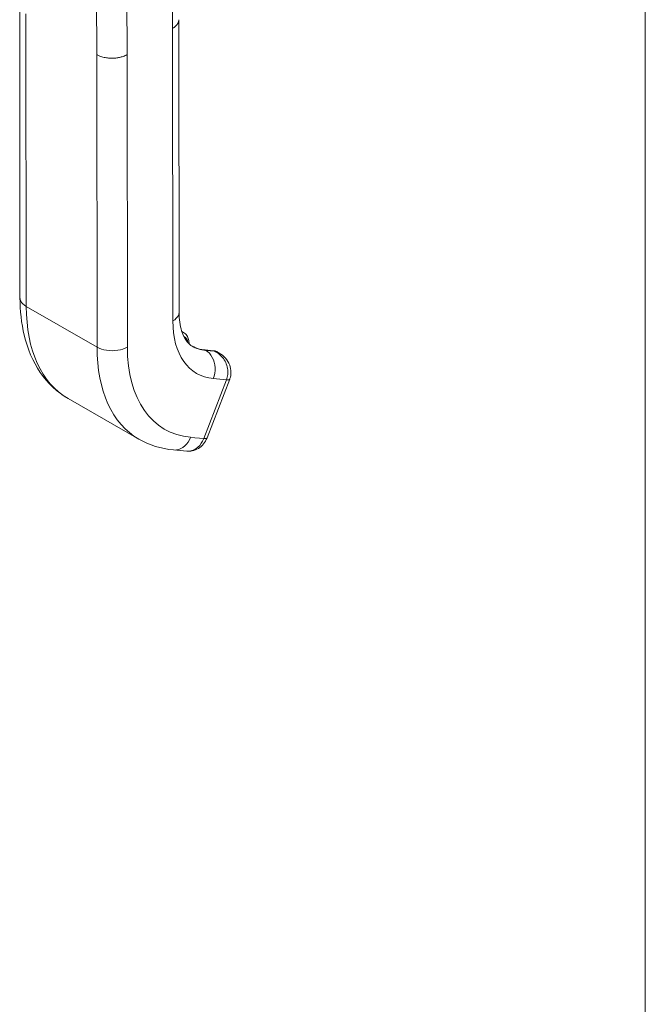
# Model space of a CAD drawing. Header units: inches. Extents: x 4 to 506, y 11 to 319.
# Tile 34 of 47: x 473.31 to 475.89, y 155.59 to 159.65. Entities that reach past the tile are written whole.
import ezdxf

# ---------------------------------------------------------------- set-up
doc = ezdxf.new("R2010")
doc.units = ezdxf.units.IN
doc.header["$LTSCALE"] = 30
doc.header["$MEASUREMENT"] = 0
doc.layers.add('Visible (ANSI)', color=7, linetype='Continuous', lineweight=5)
doc.layers.add('Visible Narrow (ANSI)', color=7, linetype='Continuous', lineweight=5)

msp = doc.modelspace()

# ---------------------------------------------------------------- linework, layer by layer
at = {"layer": 'Visible (ANSI)'}
for p, q in [((473.3053, 159.7114), (473.3066, 158.5047)), ((473.9626, 159.6519), (473.964, 158.4452)), ((473.9753, 158.365), (473.9828, 158.3606)), ((474.106, 158.2856), (474.0698, 158.2889)), ((474.1278, 158.2774), (474.1225, 158.2804)), ((474.0793, 157.9259), (474.173, 158.1683)), ((473.5054, 158.0884), (473.7977, 157.9205)), ((473.941, 157.876), (473.9953, 157.871))]:
    msp.add_line(p, q, dxfattribs=at)
for centre, major_axis, ratio, start_param, end_param in [((474.2094, 158.6374), (-0.1911, -0.3328), 0.578826, 6.283182, 6.283185), ((473.9172, 158.8055), (-0.4119, -0.717), 0.578826, 6.283182, 6.283185), ((474.0242, 157.9472), (0.0551, -0.0213), 0.209026, 6.283149, 6.283156)]:
    msp.add_ellipse(centre, major_axis=major_axis, ratio=ratio, start_param=start_param, end_param=end_param, dxfattribs=at)
for points in [[(473.9627, 159.653), (473.9627, 159.653), (473.9627, 159.653), (473.9627, 159.653)], [(474.1286, 158.2769), (474.1285, 158.2769), (474.1285, 158.277), (474.1285, 158.277)], [(473.941, 157.876), (473.8901, 157.8807), (473.8407, 157.8958), (473.7977, 157.9205)], [(473.9953, 157.871), (473.9953, 157.871), (473.9953, 157.871), (473.9953, 157.871)]]:
    msp.add_open_spline(points, degree=3, dxfattribs=at)
for points, knots in [([(473.5054, 158.0884), (473.4601, 158.1144), (473.4205, 158.1518), (473.3596, 158.2409), (473.3375, 158.2934), (473.3124, 158.3985), (473.3067, 158.4506), (473.3066, 158.5047)], [0, 0, 0, 0, 0.76579, 0.76579, 1.534952, 1.534952, 2.182645, 2.182645, 2.182645, 2.182645]), ([(473.964, 158.4452), (473.964, 158.4156), (473.9679, 158.3892), (473.9804, 158.3479), (473.989, 158.3325), (474.0043, 158.3143), (474.0108, 158.3089), (474.0183, 158.3046)], [0, 0, 0, 0, 0.400553, 0.400553, 0.792481, 0.792481, 1.079547, 1.079547, 1.079547, 1.079547]), ([(474.0054, 158.3141), (474.0054, 158.3141), (474.0054, 158.3142), (474.0054, 158.3207), (474.0046, 158.3269), (474.0015, 158.3386), (473.9991, 158.344), (473.9923, 158.3536), (473.9879, 158.3577), (473.9828, 158.3606)], [4.7093721, 4.7093721, 4.7093721, 4.7093721, 4.7134185, 4.7134185, 4.9757326, 4.9757326, 5.2380468, 5.2380468, 5.5003609, 5.5003609, 5.5003609, 5.5003609]), ([(474.0177, 158.305), (474.0207, 158.3032), (474.0239, 158.3016), (474.0304, 158.2986), (474.0337, 158.2972), (474.0405, 158.2948), (474.044, 158.2937), (474.0511, 158.2918), (474.0548, 158.291), (474.0622, 158.2897), (474.066, 158.2892), (474.0698, 158.2889)], [2.3587682, 2.3587682, 2.3587682, 2.3587682, 2.4106134, 2.4106134, 2.4624585, 2.4624585, 2.5143036, 2.5143036, 2.5661488, 2.5661488, 2.6179939, 2.6179939, 2.6179939, 2.6179939]), ([(474.106, 158.2856), (474.1071, 158.2855), (474.1083, 158.2853), (474.1106, 158.2849), (474.1117, 158.2847), (474.114, 158.2841), (474.1151, 158.2837), (474.1173, 158.2829), (474.1183, 158.2825), (474.1204, 158.2815), (474.1215, 158.281), (474.1225, 158.2804)], [0.5235988, 0.5235988, 0.5235988, 0.5235988, 0.5754439, 0.5754439, 0.627289, 0.627289, 0.6791342, 0.6791342, 0.7309793, 0.7309793, 0.7828244, 0.7828244, 0.7828244, 0.7828244]), ([(474.1286, 158.2769), (474.1385, 158.2712), (474.1477, 158.2639), (474.1628, 158.2468), (474.169, 158.2369), (474.1765, 158.217), (474.1783, 158.207), (474.1784, 158.1883), (474.1769, 158.1792), (474.1737, 158.17), (474.1734, 158.1691), (474.173, 158.1683)], [0, 0, 0, 0, 0.1168754, 0.1168754, 0.2324764, 0.2324764, 0.333213, 0.333213, 0.423617, 0.423617, 0.4328834, 0.4328834, 0.4328834, 0.4328834]), ([(474.0793, 157.9259), (474.0758, 157.917), (474.071, 157.9086), (474.059, 157.8938), (474.0517, 157.8874), (474.0359, 157.8777), (474.0274, 157.8743), (474.011, 157.8708), (474.003, 157.8703), (473.9953, 157.871)], [0, 0, 0, 0, 0.0973525, 0.0973525, 0.1949354, 0.1949354, 0.2876161, 0.2876161, 0.3680393, 0.3680393, 0.3680393, 0.3680393])]:
    msp.add_open_spline(points, degree=3, knots=knots, dxfattribs=at)
at = {"layer": 'Visible Narrow (ANSI)'}
for p, q in [((475.8903, 137.0992), (475.8903, 186.382)), ((473.9367, 159.6169), (473.9361, 160.1851)), ((473.6235, 159.5086), (473.6229, 160.0768)), ((473.7488, 159.5087), (473.7482, 160.0769)), ((473.3312, 159.6765), (473.3325, 158.4687)), ((473.9367, 159.6169), (473.938, 158.4091)), ((473.6235, 159.5086), (473.6249, 158.3008)), ((473.7488, 159.5087), (473.7501, 158.3009)), ((473.6249, 158.3008), (473.3325, 158.4687)), ((474.1096, 158.2844), (474.0734, 158.2877)), ((474.0734, 158.2877), (474.0741, 158.2874)), ((474.0741, 158.2874), (474.1102, 158.284)), ((474.1102, 158.284), (474.1096, 158.2844)), ((474.066, 157.9232), (474.1597, 158.1656)), ((474.1054, 158.1706), (474.1597, 158.1656)), ((474.0117, 157.9282), (474.066, 157.9232))]:
    msp.add_line(p, q, dxfattribs=at)
for centre, major_axis, ratio, start_param, end_param in [((473.9172, 158.8054), (-0.4118, -0.7169), 0.578826, 5.495213, 6.283182), ((474.2721, 158.6015), (-0.2353, -0.4097), 0.578826, 5.495213, 6.542411), ((473.9387, 158.2838), (0.0441, 0.0768), 0.578826, 0, 0.148218), ((473.9485, 158.2782), (0.0372, 0.0648), 0.578826, 5.67383, 6.332836), ((474.2095, 158.6375), (-0.4118, -0.7169), 0.578826, 5.495213, 6.283182), ((474.2721, 158.6015), (-0.3677, -0.6401), 0.578826, 5.495213, 6.542411), ((474.2088, 158.6378), (-0.1912, -0.3329), 0.578826, 0.001834, 0.259226), ((474.2095, 158.6375), (-0.1912, -0.3329), 0.578826, 0, 0.259226), ((474.0685, 158.2751), (0.0013, 0.0138), 0.788206, 5.936638, 6.283185), ((474.1047, 158.2717), (0.0013, 0.0138), 0.788206, 5.936638, 6.283185), ((474.0784, 158.2036), (0.0441, 0.0768), 0.578826, 0, 0.259226), ((473.8702, 158.5363), (-0.2136, -0.3719), 0.578826, 6.180079, 6.180082), ((474.118, 158.1896), (0.0551, -0.0213), 0.209005, 5.649814, 6.283009), ((474.0242, 157.9472), (0.0551, -0.0213), 0.209026, 5.64977, 6.283179)]:
    msp.add_ellipse(centre, major_axis=major_axis, ratio=ratio, start_param=start_param, end_param=end_param, dxfattribs=at)
for points, knots in [([(473.9627, 159.653), (473.9627, 159.6518), (473.9626, 159.6506), (473.9625, 159.6495), (473.9623, 159.6481), (473.962, 159.6467), (473.9617, 159.6453), (473.9613, 159.644), (473.9608, 159.6426), (473.9603, 159.6413), (473.9597, 159.6399), (473.9591, 159.6386), (473.9583, 159.6372), (473.9576, 159.6359), (473.9567, 159.6345), (473.9557, 159.6332), (473.9548, 159.6319), (473.9537, 159.6305), (473.9524, 159.6292), (473.9512, 159.6278), (473.9498, 159.6265), (473.9483, 159.6251), (473.9467, 159.6237), (473.945, 159.6224), (473.9431, 159.621), (473.9412, 159.6196), (473.9391, 159.6183), (473.9367, 159.6169)], [0.4492928, 0.4492928, 0.4492928, 0.4492928, 0.5, 0.5, 0.5, 0.5625, 0.5625, 0.5625, 0.625, 0.625, 0.625, 0.6875, 0.6875, 0.6875, 0.75, 0.75, 0.75, 0.8125, 0.8125, 0.8125, 0.875, 0.875, 0.875, 0.9375, 0.9375, 0.9375, 1, 1, 1, 1]), ([(473.7488, 159.5087), (473.7461, 159.5071), (473.7434, 159.5058), (473.7408, 159.5046), (473.7381, 159.5034), (473.7355, 159.5023), (473.7328, 159.5014), (473.7302, 159.5005), (473.7277, 159.4997), (473.7251, 159.4989), (473.7226, 159.4982), (473.7201, 159.4976), (473.7177, 159.4971), (473.7152, 159.4965), (473.7128, 159.4961), (473.7103, 159.4957), (473.7079, 159.4953), (473.7055, 159.4949), (473.7031, 159.4947), (473.7006, 159.4944), (473.6982, 159.4942), (473.6958, 159.494), (473.6933, 159.4939), (473.6908, 159.4938), (473.6883, 159.4937), (473.6857, 159.4937), (473.6831, 159.4937), (473.6804, 159.4938), (473.6778, 159.4939), (473.675, 159.4941), (473.6722, 159.4943), (473.6693, 159.4946), (473.6664, 159.4949), (473.6634, 159.4954), (473.6604, 159.4959), (473.6572, 159.4964), (473.654, 159.4972), (473.6508, 159.4979), (473.6475, 159.4987), (473.6441, 159.4998), (473.6408, 159.5008), (473.6373, 159.502), (473.6338, 159.5035), (473.6304, 159.505), (473.6269, 159.5066), (473.6235, 159.5086)], [0, 0, 0, 0, 0.066667, 0.066667, 0.066667, 0.133333, 0.133333, 0.133333, 0.2, 0.2, 0.2, 0.266667, 0.266667, 0.266667, 0.333333, 0.333333, 0.333333, 0.4, 0.4, 0.4, 0.466667, 0.466667, 0.466667, 0.533333, 0.533333, 0.533333, 0.6, 0.6, 0.6, 0.666667, 0.666667, 0.666667, 0.733333, 0.733333, 0.733333, 0.8, 0.8, 0.8, 0.866667, 0.866667, 0.866667, 0.933333, 0.933333, 0.933333, 1, 1, 1, 1]), ([(473.3325, 158.4687), (473.3216, 158.475), (473.3096, 158.4869), (473.3066, 158.5002), (473.3066, 158.5047)], [0, 0, 0, 0, 0.3333333, 0.4995916, 0.4995916, 0.4995916, 0.4995916]), ([(473.964, 158.4452), (473.964, 158.4407), (473.961, 158.4274), (473.949, 158.4154), (473.938, 158.4091)], [0.4995916, 0.4995916, 0.4995916, 0.4995916, 0.6666667, 1, 1, 1, 1]), ([(474.1285, 158.277), (474.1277, 158.2775), (474.1268, 158.2779), (474.126, 158.2783), (474.1209, 158.281), (474.1158, 158.2826), (474.1102, 158.284)], [0.8068777, 0.8068777, 0.8068777, 0.8068777, 0.8333333, 0.8333333, 0.8333333, 1, 1, 1, 1]), ([(474.1597, 158.1656), (474.1624, 158.1725), (474.1642, 158.18), (474.1651, 158.188), (474.1659, 158.1959), (474.1657, 158.2043), (474.1643, 158.2127), (474.1629, 158.221), (474.1602, 158.2294), (474.1566, 158.2372), (474.1531, 158.2449), (474.1486, 158.252), (474.1435, 158.2582), (474.1384, 158.2643), (474.1328, 158.2696), (474.1272, 158.2739), (474.1216, 158.2782), (474.116, 158.2814), (474.1102, 158.284)], [0.0000011, 0.0000011, 0.0000011, 0.0000011, 0.1666667, 0.1666667, 0.1666667, 0.3333333, 0.3333333, 0.3333333, 0.5, 0.5, 0.5, 0.6666667, 0.6666667, 0.6666667, 0.8333333, 0.8333333, 0.8333333, 1, 1, 1, 1]), ([(474.0117, 157.9282), (474.0062, 157.9141), (473.9895, 157.8893), (473.9615, 157.8759), (473.9451, 157.8756), (473.941, 157.876)], [0, 0, 0, 0, 0.3333333, 0.6666667, 0.7788298, 0.7788298, 0.7788298, 0.7788298]), ([(473.9953, 157.871), (473.9994, 157.8706), (474.0035, 157.8707), (474.0076, 157.8712), (474.0198, 157.8729), (474.0318, 157.8786), (474.042, 157.8876), (474.0521, 157.8967), (474.0605, 157.9091), (474.066, 157.9232)], [0.2212557, 0.2212557, 0.2212557, 0.2212557, 0.3333333, 0.3333333, 0.3333333, 0.6666667, 0.6666667, 0.6666667, 1, 1, 1, 1])]:
    msp.add_open_spline(points, degree=3, knots=knots, dxfattribs=at)
for points in [[(473.7501, 158.3009), (473.7392, 158.2946), (473.7115, 158.2854), (473.6635, 158.2854), (473.6358, 158.2945), (473.6249, 158.3008)], [(474.0741, 158.2874), (474.085, 158.2811), (474.1039, 158.261), (474.1159, 158.2162), (474.1109, 158.1847), (474.1054, 158.1706)]]:
    msp.add_open_spline(points, degree=3, dxfattribs=at)

doc.saveas('drawing.dxf')
